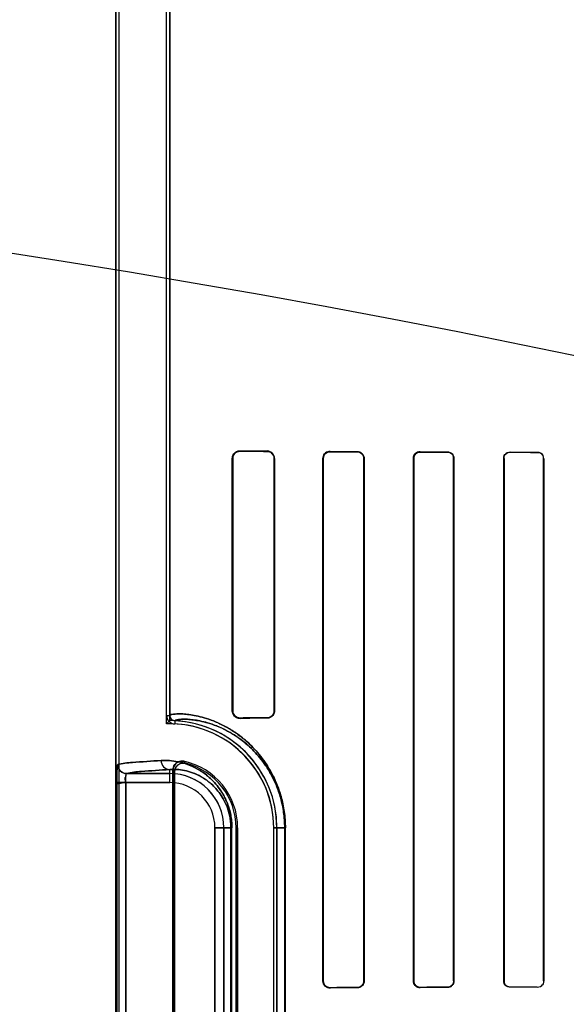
# Model space of a CAD drawing. Header units: millimetres. Extents: x 0 to 297, y 0 to 210.
# Tile 161 of 256: x 57.903 to 58.055, y 157.677 to 157.951. Entities that reach past the tile are written whole.
import ezdxf

# ---------------------------------------------------------------- set-up
doc = ezdxf.new("R2010")
doc.units = ezdxf.units.MM
doc.header["$LTSCALE"] = 16.335
doc.layers.get('0').update_dxf_attribs({"linetype": 'CONTINUOUS'})
for name, color, linetype in [('AXES_REF', 7, 'CONTINUOUS'), ('INTFCLR_1', 7, 'CONTINUOUS'), ('INTFCLR_72935', 7, 'CONTINUOUS')]:
    doc.layers.add(name, color=color, linetype=linetype)

msp = doc.modelspace()

# ---------------------------------------------------------------- linework, layer by layer
at = {"color": 7, "linetype": 'Continuous'}
for radius in [4.8479140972, 4.8475, 4.8164570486]:
    msp.add_circle((57.445730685, 154.9564782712), radius, dxfattribs=at)
msp.add_arc((57.445730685, 154.9564782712), 4.8, 278.2771290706, 261.7228709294, dxfattribs=at)
at = {"layer": 'AXES_REF', "color": 9, "linetype": 'Continuous'}
for radius in [4.4222561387, 2.9642884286]:
    msp.add_circle((57.445730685, 154.9564782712), radius, dxfattribs=at)
at = {"layer": 'AXES_REF', "color": 7, "linetype": 'Continuous'}
msp.add_arc((57.445730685, 154.9564782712), 4.91, 143.2753905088, 36.7246094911, dxfattribs=at)
at = {"layer": 'INTFCLR_1', "color": 6, "linetype": 'Continuous'}
for p, q in [((57.9300944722, 158.0414711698), (57.9300944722, 156.7064711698)), ((57.9309761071, 158.0414795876), (57.9309761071, 156.7064711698)), ((57.94421283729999, 157.7576758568), (57.94421283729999, 158.0417491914)), ((57.9450944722, 158.0417576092), (57.9450944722, 157.7576758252)), ((57.96244698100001, 157.7589711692), (57.96244698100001, 157.8289711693)), ((57.9625737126, 157.7589711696), (57.9625737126, 157.8289711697)), ((57.9740988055, 157.8289711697), (57.9740988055, 157.7589711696)), ((57.97420255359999, 157.8289711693), (57.97420255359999, 157.7589711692)), ((57.9876186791, 157.6839711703), (57.9876186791, 157.8289711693)), ((57.987709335, 157.68397117), (57.987709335, 157.8289711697)), ((57.9989839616, 157.8289711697), (57.9989839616, 157.68397117)), ((57.99906595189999, 157.8289711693), (57.99906595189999, 157.6839711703)), ((58.0127321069, 157.6839711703), (58.0127321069, 157.8289711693)), ((58.0128078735, 157.68397117), (58.0128078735, 157.8289711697)), ((58.0238971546, 157.8289711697), (58.0238971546, 157.68397117)), ((58.0239682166, 157.8289711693), (58.0239682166, 157.6839711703)), ((58.0378165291, 157.6839711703), (58.0378165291, 157.8289711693)), ((58.0378839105, 157.68397117), (58.0378839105, 157.8289711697)), ((58.0488291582, 157.8289711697), (58.0488291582, 157.68397117)), ((58.0488935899, 157.8289711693), (58.0488935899, 157.6839711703)), ((57.9459761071, 157.7424883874), (57.9459761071, 157.5904539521)), ((57.9464135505, 157.5910024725), (57.9464135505, 157.7419398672)), ((57.963515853, 157.7264711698), (57.963515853, 157.6064711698)), ((57.9639532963, 157.6064711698), (57.9639532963, 157.7264711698)), ((57.9739532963, 157.6064711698), (57.9739532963, 157.7264711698)), ((57.9748349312, 157.7264711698), (57.9748349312, 157.6064711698))]:
    msp.add_line(p, q, dxfattribs=at)
at = {"layer": 'INTFCLR_1', "color": 7, "linetype": 'Continuous'}
for p, q in [((57.9640086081, 157.830914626), (57.96462047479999, 157.8310047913)), ((57.9890112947, 157.8307764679), (57.9896204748, 157.8308737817)), ((57.96462047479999, 157.7569375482), (57.9640078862, 157.7570279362)), ((57.9896204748, 157.6820685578), (57.9890086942, 157.682166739))]:
    msp.add_line(p, q, dxfattribs=at)
at = {"layer": 'INTFCLR_1', "color": 9, "linetype": 'Continuous'}
for p, q in [((57.96462047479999, 157.8311255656), (57.96462047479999, 157.8310047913)), ((57.97212047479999, 157.8309603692), (57.97212047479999, 157.8310676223)), ((57.9896204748, 157.8309624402), (57.9896204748, 157.8308737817)), ((57.99712047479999, 157.8308421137), (57.99712047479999, 157.8309256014)), ((58.0146204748, 157.8308523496), (58.0146204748, 157.8307776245)), ((58.0221204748, 157.8307533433), (58.0221204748, 157.8308252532)), ((58.0396204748, 157.8307698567), (58.0396204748, 157.8307031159)), ((58.0471204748, 157.8306840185), (58.0471204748, 157.8307489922)), ((57.9625737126, 157.8289711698), (57.96244698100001, 157.8289711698)), ((57.97420255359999, 157.8289711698), (57.9740988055, 157.8289711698)), ((57.987709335, 157.8289711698), (57.9876186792, 157.8289711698)), ((57.99906595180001, 157.8289711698), (57.9989839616, 157.8289711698)), ((58.0128078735, 157.8289711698), (58.0127321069, 157.8289711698)), ((58.0239682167, 157.8289711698), (58.0238971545, 157.8289711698)), ((58.0378839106, 157.8289711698), (58.0378165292, 157.8289711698)), ((58.0488935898, 157.8289711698), (58.0488291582, 157.8289711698)), ((57.94421283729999, 157.75767572), (57.9450944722, 157.75767572)), ((57.96244698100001, 157.7589711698), (57.9625737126, 157.7589711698)), ((57.96462047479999, 157.7569375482), (57.96462047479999, 157.7568167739)), ((57.97212047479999, 157.7568747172), (57.97212047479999, 157.7569819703)), ((57.9740988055, 157.7589711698), (57.97420255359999, 157.7589711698)), ((57.9465224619, 157.7561773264), (57.9464801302, 157.7552967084)), ((57.9331497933, 157.7415140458), (57.9450944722, 157.7415140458)), ((57.9450944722, 157.7390144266), (57.9450944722, 157.7426362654)), ((57.93038312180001, 157.7390144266), (57.93038312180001, 157.5939279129)), ((57.9450944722, 157.7390144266), (57.93038312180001, 157.7390144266)), ((57.9328805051, 157.5939279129), (57.9328805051, 157.7390144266)), ((57.9576377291, 157.6064711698), (57.9576377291, 157.7264711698)), ((57.962364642, 157.7264711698), (57.9576377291, 157.7264711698)), ((57.9601373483, 157.7264711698), (57.9601373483, 157.6064711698)), ((57.9620724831, 157.7264711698), (57.9620724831, 157.6064711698)), ((57.962364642, 157.6064711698), (57.962364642, 157.7264711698)), ((57.9639532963, 157.7264711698), (57.963515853, 157.7264711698)), ((57.9739532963, 157.7264711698), (57.9771951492, 157.7264711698)), ((57.9770107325, 157.7264711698), (57.9770107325, 157.6064711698)), ((57.9771951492, 157.6064711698), (57.9771951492, 157.7264711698)), ((57.9876186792, 157.6839711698), (57.987709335, 157.6839711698)), ((57.9989839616, 157.6839711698), (57.99906595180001, 157.6839711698)), ((58.0127321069, 157.6839711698), (58.0128078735, 157.6839711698)), ((58.0238971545, 157.6839711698), (58.0239682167, 157.6839711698)), ((58.0378165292, 157.6839711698), (58.0378839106, 157.6839711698)), ((58.0488291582, 157.6839711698), (58.0488935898, 157.6839711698)), ((57.9896204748, 157.6820685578), (57.9896204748, 157.6819798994)), ((57.99712047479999, 157.6820167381), (57.99712047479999, 157.6821002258)), ((58.0146204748, 157.682164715), (58.0146204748, 157.6820899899)), ((58.0221204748, 157.6821170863), (58.0221204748, 157.6821889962)), ((58.0396204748, 157.6822392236), (58.0396204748, 157.6821724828)), ((58.0471204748, 157.6821933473), (58.0471204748, 157.682258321))]:
    msp.add_line(p, q, dxfattribs=at)
at = {"layer": 'INTFCLR_1', "color": 6, "linetype": 'Continuous'}
for centre, radius, start, end in [((57.9465946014, 157.75767572), 0.0023817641, 179.9999882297, 267.245207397), ((57.9465946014, 157.75767572), 0.0015001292, 180, 267.2444331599), ((57.9450944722, 157.7264711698), 0.028858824, 1.1159e-06, 87.24788268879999), ((57.9450944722, 157.7264711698), 0.0297404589, 2.350000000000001e-08, 87.2478819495), ((57.9450944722, 157.7264711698), 0.018858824, 1.7076e-06, 78.11108184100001), ((57.9450944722, 157.7264711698), 0.0184213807, 1.408e-07, 76.16476393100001)]:
    msp.add_arc(centre, radius, start, end, dxfattribs=at)
at = {"layer": 'INTFCLR_1', "color": 9, "linetype": 'Continuous'}
for centre, radius, start, end in [((57.9137435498, 157.7121134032), 0.0481478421, 42.0440516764, 42.95981976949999), ((57.9450944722, 157.7264711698), 0.0150428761, 4.199999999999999e-09, 90.00000000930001), ((57.9139020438, 157.7164607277), 0.0413059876, 38.0856590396, 39.0588528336), ((57.9450944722, 157.7264711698), 0.0125432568, 2.597e-07, 89.99999993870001)]:
    msp.add_arc(centre, radius, start, end, dxfattribs=at)
at = {"layer": 'INTFCLR_1', "color": 6, "linetype": 'Continuous'}
for centre, major_axis, ratio, start_param, end_param in [((58.20587047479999, 157.8314711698), (0.2607760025, 0), 0.0034906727, -2.752156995, -2.682292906), ((58.20587047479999, 157.8314711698), (0.2757760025, 0), 0.0034906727, -2.6358278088, -2.5822577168), ((58.20587047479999, 157.8314711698), (0.2607760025, 0), 0.0034906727, -2.5485709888, -2.4989177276), ((58.20587047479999, 157.8314711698), (0.2757760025, 0), 0.0034906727, -2.4721230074, -2.4294368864), ((58.20587047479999, 157.8314711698), (0.2607760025, 0), 0.0034906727, -2.3940887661, -2.3526946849), ((58.20587047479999, 157.8314711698), (0.2757760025, 0), 0.0034906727, -2.3371288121, -2.3000343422), ((58.20587047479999, 157.8314711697), (0.2607760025, 0), 0.0034906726, -2.2620717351, -2.2252929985), ((58.20587047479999, 157.8314711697), (0.2757760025, 0), 0.0034906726, -2.217857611, -2.1841931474), ((58.20587047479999, 157.7564711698), (0.2757760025, 0), 0.0034906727, 2.5822577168, 2.6358278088), ((58.20587047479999, 157.7564711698), (0.2607760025, 0), 0.0034906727, 2.682292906, 2.752156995), ((58.20587047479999, 157.6814711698), (0.2757760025, 0), 0.0034906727, 2.4294368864, 2.4721230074), ((58.20587047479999, 157.6814711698), (0.2607760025, 0), 0.0034906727, 2.4989177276, 2.5485709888), ((58.20587047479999, 157.6814711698), (0.2757760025, 0), 0.0034906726, 2.3000343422, 2.3371288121), ((58.20587047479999, 157.6814711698), (0.2607760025, 0), 0.0034906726, 2.3526946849, 2.3940887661), ((58.20587047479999, 157.6814711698), (0.2757760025, 0), 0.0034906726, 2.1841931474, 2.217857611), ((58.20587047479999, 157.6814711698), (0.2607760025, 0), 0.0034906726, 2.2252929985, 2.2620717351)]:
    msp.add_ellipse(centre, major_axis=major_axis, ratio=ratio, start_param=start_param, end_param=end_param, dxfattribs=at)
for points, knots in [([(57.96244698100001, 157.8289711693), (57.96244698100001, 157.8294290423), (57.962805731, 157.8305623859), (57.9639759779, 157.8311310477), (57.96462047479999, 157.8311255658)], [0, 0, 0, 0, 0.4153445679, 1, 1, 1, 1]), ([(57.97420255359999, 157.8289711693), (57.97420255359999, 157.829435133), (57.9738362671, 157.830531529), (57.9727202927, 157.8310633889), (57.97212047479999, 157.8310676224)], [0, 0, 0, 0, 0.4361394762, 1, 1, 1, 1]), ([(57.97212047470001, 157.8309603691), (57.9725720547, 157.8309578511), (57.973613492, 157.8305921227), (57.9740988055, 157.8295302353), (57.9740988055, 157.8289711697)], [0, 0, 0, 0, 0.4468271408, 1, 1, 1, 1]), ([(57.9876186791, 157.8289711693), (57.9876186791, 157.8294213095), (57.9879787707, 157.8304722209), (57.9890525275, 157.8309653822), (57.9896204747, 157.8309624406)], [0, 0, 0, 0, 0.4421396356, 1, 1, 1, 1]), ([(57.9971204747, 157.8309256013), (57.9976016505, 157.830923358), (57.99863267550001, 157.8305227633), (57.99906595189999, 157.8294843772), (57.99906595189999, 157.8289711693)], [0, 0, 0, 0, 0.4838961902, 1, 1, 1, 1]), ([(57.99712047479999, 157.8308421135), (57.997566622, 157.8308403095), (57.9985515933, 157.8304737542), (57.9989839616, 157.8294770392), (57.9989839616, 157.8289711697)], [0, 0, 0, 0, 0.4686358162, 1, 1, 1, 1]), ([(58.0127321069, 157.8289711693), (58.0127321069, 157.8294327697), (58.0131129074, 157.8304317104), (58.0141201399, 157.8308542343), (58.0146204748, 157.8308523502)], [0, 0, 0, 0, 0.4798645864, 1, 1, 1, 1]), ([(58.0128078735, 157.8289711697), (58.0128078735, 157.8294268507), (58.0131876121, 157.8303882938), (58.0141525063, 157.8307791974), (58.0146204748, 157.830777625)], [0, 0, 0, 0, 0.4933469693, 1, 1, 1, 1]), ([(58.0221204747, 157.8308252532), (58.0225998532, 157.8308235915), (58.02358319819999, 157.830418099), (58.0239682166, 157.8294358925), (58.0239682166, 157.8289711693)], [0, 0, 0, 0, 0.5077629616, 1, 1, 1, 1]), ([(58.0378165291, 157.8289711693), (58.0378165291, 157.8294361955), (58.0382082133, 157.83039488), (58.0391661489, 157.8307711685), (58.0396204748, 157.8307698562)], [0, 0, 0, 0, 0.5058184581, 1, 1, 1, 1]), ([(57.96462047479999, 157.756816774), (57.96413621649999, 157.7568126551), (57.9629941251, 157.7571897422), (57.96244698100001, 157.7583517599), (57.96244698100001, 157.7589711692)], [0, 0, 0, 0, 0.4387807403, 1, 1, 1, 1]), ([(57.9740988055, 157.7589711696), (57.9740988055, 157.7584709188), (57.9736839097, 157.7574183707), (57.9726318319, 157.7569848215), (57.97212047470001, 157.7569819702)], [0, 0, 0, 0, 0.4945066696, 1, 1, 1, 1]), ([(57.97420255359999, 157.7589711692), (57.97420255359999, 157.7585072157), (57.9738362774, 157.7574108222), (57.9727203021, 157.7568789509), (57.97212047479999, 157.7568747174)], [0, 0, 0, 0, 0.436130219, 1, 1, 1, 1]), ([(57.9489796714, 157.7449254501), (57.9484614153, 157.7450345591), (57.9469366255, 157.744903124), (57.945976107, 157.7433772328), (57.945976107, 157.7424883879)], [0, 0, 0, 0, 0.3733741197, 1, 1, 1, 1]), ([(57.9464135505, 157.7419398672), (57.9464135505, 157.742478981), (57.946871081, 157.7439734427), (57.9486214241, 157.7445743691), (57.9494995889, 157.7443580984)], [0, 0, 0, 0, 0.3734722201, 1, 1, 1, 1]), ([(57.9896204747, 157.6819798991), (57.9891692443, 157.6819775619), (57.9881162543, 157.682333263), (57.9876186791, 157.6834042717), (57.9876186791, 157.6839711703)], [0, 0, 0, 0, 0.4431989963, 1, 1, 1, 1]), ([(57.9989839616, 157.68397117), (57.9989839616, 157.6835176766), (57.99861301, 157.6825298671), (57.9976191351, 157.6821022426), (57.99712047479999, 157.6821002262)], [0, 0, 0, 0, 0.4762796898, 1, 1, 1, 1]), ([(57.99906595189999, 157.6839711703), (57.99906595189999, 157.6835127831), (57.9986958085, 157.6824841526), (57.9976560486, 157.6820192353), (57.9971204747, 157.6820167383)], [0, 0, 0, 0, 0.4611694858, 1, 1, 1, 1]), ([(58.0146204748, 157.6820899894), (58.0141280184, 157.6820881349), (58.013121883, 157.6825009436), (58.0127321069, 157.6835015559), (58.0127321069, 157.6839711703)], [0, 0, 0, 0, 0.5118729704, 1, 1, 1, 1]), ([(58.0146204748, 157.6821647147), (58.0141518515, 157.6821631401), (58.0131868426, 157.6825548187), (58.0128078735, 157.6835161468), (58.0128078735, 157.68397117)], [0, 0, 0, 0, 0.507363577, 1, 1, 1, 1]), ([(58.0238971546, 157.68397117), (58.0238971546, 157.6835149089), (58.0235154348, 157.6825692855), (58.022571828, 157.6821904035), (58.0221204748, 157.6821889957)], [0, 0, 0, 0, 0.502702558, 1, 1, 1, 1]), ([(58.0239682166, 157.6839711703), (58.0239682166, 157.6835048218), (58.0235813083, 157.6825223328), (58.0225982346, 157.6821187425), (58.0221204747, 157.6821170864)], [0, 0, 0, 0, 0.4939550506, 1, 1, 1, 1]), ([(58.0396204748, 157.6821724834), (58.0391674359, 157.6821711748), (58.0382097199, 157.6825459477), (58.0378165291, 157.6835048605), (58.0378165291, 157.6839711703)], [0, 0, 0, 0, 0.4927834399, 1, 1, 1, 1])]:
    msp.add_open_spline(points, degree=3, knots=knots, dxfattribs=at)
at = {"layer": 'INTFCLR_1', "color": 7, "linetype": 'Continuous'}
for points, knots in [([(57.9625737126, 157.8289711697), (57.9625739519, 157.8294709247), (57.9629863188, 157.8305561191), (57.9640786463, 157.8310012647), (57.96462047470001, 157.8310047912)], [0, 0, 0, 0, 0.4797979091, 1, 1, 1, 1]), ([(57.987709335, 157.8289711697), (57.9877091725, 157.82948203), (57.9881464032, 157.8305058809), (57.98915815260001, 157.8308660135), (57.9896204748, 157.8308737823)], [0, 0, 0, 0, 0.5249025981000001, 1, 1, 1, 1]), ([(57.96462047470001, 157.7569375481), (57.9641279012, 157.7569413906), (57.9630456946, 157.7573280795), (57.9625715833, 157.7584222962), (57.9625737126, 157.7589711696)], [0, 0, 0, 0, 0.4729760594, 1, 1, 1, 1]), ([(57.9306854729, 157.7440453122), (57.9305870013, 157.7441626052), (57.9304990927, 157.7431196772), (57.9304399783, 157.7425006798), (57.93039168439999, 157.7407560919), (57.93038312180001, 157.7396464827), (57.93038312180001, 157.7390144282)], [0, 0, 0, 0, 0.090819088, 0.3065073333, 0.6251820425, 1, 1, 1, 1]), ([(57.93038312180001, 157.7390144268), (57.9303831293, 157.739476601), (57.930393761, 157.7405542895), (57.93041033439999, 157.7422271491), (57.9305378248, 157.7434287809), (57.9306548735, 157.7440136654)], [0, 0, 0, 0, 0.2765931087, 0.6451818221, 1, 1, 1, 1]), ([(57.9331497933, 157.7415140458), (57.9325132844, 157.741514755), (57.93118753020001, 157.7420500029), (57.9306555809, 157.7433763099), (57.9306548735, 157.7440136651)], [0, 0, 0, 0, 0.4996677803, 1, 1, 1, 1]), ([(57.9306854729, 157.7440453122), (57.9306824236, 157.7434035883), (57.9312060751, 157.7420651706), (57.93254209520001, 157.7415268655), (57.9331800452, 157.7415298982)], [0, 0, 0, 0, 0.5014745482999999, 1, 1, 1, 1]), ([(57.9328805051, 157.7390144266), (57.9328805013, 157.7391752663), (57.9328830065, 157.7398537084), (57.9329509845, 157.7403493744), (57.93299827, 157.7416377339), (57.9331800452, 157.7415298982)], [0, 0, 0, 0, 0.1889097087, 0.7517593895, 1, 1, 1, 1]), ([(57.9896204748, 157.6820685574), (57.9891623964, 157.6820749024), (57.9881525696, 157.6824323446), (57.9877067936, 157.6834561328), (57.987709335, 157.68397117)], [0, 0, 0, 0, 0.4707546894, 1, 1, 1, 1])]:
    msp.add_open_spline(points, degree=3, knots=knots, dxfattribs=at)
at = {"layer": 'INTFCLR_1', "color": 6, "linetype": 'Continuous'}
for points in [[(58.0221204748, 157.830753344), (58.0225969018, 157.830751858), (58.02342803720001, 157.8306525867), (58.02342803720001, 157.8301761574)], [(58.0471204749, 157.8307489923), (58.0476538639, 157.8307475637), (58.0485473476, 157.8305580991), (58.0485473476, 157.8300247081)], [(58.0378839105, 157.8289711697), (58.0378839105, 157.8294246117), (58.03796474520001, 157.8302233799), (58.0384181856, 157.8302221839)], [(58.0471204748, 157.8306840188), (58.0476306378, 157.8306827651), (58.04848789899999, 157.830506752), (58.04848789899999, 157.8299965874)], [(58.0488291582, 157.68397117), (58.0488291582, 157.6835185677), (58.0487435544, 157.6827256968), (58.0482909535, 157.6827245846)], [(58.0488935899, 157.6839711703), (58.0488935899, 157.6835061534), (58.0488112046, 157.6826892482), (58.04834618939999, 157.6826880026)], [(58.0396204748, 157.6822392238), (58.0390986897, 157.6822378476), (58.0382223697, 157.6824214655), (58.0382223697, 157.6829432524)]]:
    msp.add_open_spline(points, degree=3, dxfattribs=at)
at = {"layer": 'INTFCLR_1', "color": 7, "linetype": 'Continuous'}
for points in [[(57.9625737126, 157.8289711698), (57.9625737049, 157.8294655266), (57.9626421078, 157.8302065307), (57.9631145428, 157.8303521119)], [(57.987709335, 157.8289711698), (57.98770933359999, 157.8295084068), (57.9878822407, 157.8302615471), (57.98839199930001, 157.8304311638)], [(57.9640078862, 157.7570279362), (57.9635685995, 157.75716348), (57.9629059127, 157.7573975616), (57.9629059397, 157.7578572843)], [(57.9328805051, 157.7390144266), (57.9328804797, 157.7395518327), (57.9324044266, 157.7405531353), (57.9329369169, 157.7406256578)], [(57.9890086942, 157.682166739), (57.9885145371, 157.6823319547), (57.9878606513, 157.6827065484), (57.9878606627, 157.6832275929)]]:
    msp.add_open_spline(points, degree=3, dxfattribs=at)
at = {"layer": 'INTFCLR_1', "color": 9, "linetype": 'Continuous'}
for points, knots in [([(57.9450944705, 157.7576758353), (57.9450944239, 157.7578926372), (57.9462645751, 157.7579979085), (57.9472493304, 157.7581169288), (57.9489185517, 157.7580582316), (57.9505570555, 157.7578992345), (57.9525370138, 157.7575645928), (57.95481588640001, 157.7569935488), (57.9573978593, 157.7561043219), (57.9602617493, 157.7547965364), (57.96276628, 157.7533051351), (57.9648707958, 157.751781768), (57.9665565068, 157.7503815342), (57.96827261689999, 157.7487335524), (57.9699977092, 157.7467975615), (57.9713851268, 157.7449463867), (57.9724674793, 157.7432763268), (57.9735737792, 157.7413706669), (57.9745788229, 157.7392724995), (57.9754489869, 157.7369837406), (57.9760417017, 157.7350877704), (57.9765361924, 157.7330638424), (57.9770395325, 157.7301921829), (57.9771951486, 157.7279669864), (57.9771951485, 157.7264711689)], [0, 0, 0, 0, 0.0129082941, 0.0479369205, 0.0747656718, 0.1077870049, 0.1472777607, 0.1937244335, 0.2476759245, 0.3095864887, 0.3808801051, 0.4208017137, 0.464183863, 0.5112475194, 0.5623302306, 0.6184106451, 0.6487898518, 0.6807805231, 0.7495641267, 0.7869849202, 0.8265031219, 0.8677591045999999, 0.910939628, 1, 1, 1, 1]), ([(57.9465224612, 157.7561773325), (57.9465217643, 157.7563848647), (57.9476228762, 157.7565142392), (57.94856733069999, 157.7566234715), (57.9501492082, 157.756578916), (57.951703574, 157.7564333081), (57.9535810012, 157.7561219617), (57.95574332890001, 157.7555839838), (57.95819524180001, 157.7547420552), (57.9609155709, 157.753499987), (57.96329489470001, 157.7520811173), (57.9652945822, 157.7506302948), (57.9668967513, 157.7492957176), (57.9685280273, 157.7477243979), (57.9701675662, 157.7458779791), (57.9714865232, 157.7441118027), (57.9725153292, 157.742518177), (57.9735674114, 157.7406988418), (57.9745229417, 157.7386958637), (57.97535016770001, 157.7365109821), (57.9759138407, 157.7347005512), (57.9763840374, 157.732767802), (57.976862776, 157.7300249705), (57.97701075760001, 157.7278998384), (57.9770107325, 157.7264711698)], [0, 0, 0, 0, 0.0129801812, 0.0479272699, 0.0746780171, 0.1075601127, 0.1468359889, 0.1931264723, 0.2469250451, 0.3086970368, 0.379863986, 0.4197585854, 0.463130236, 0.5101737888, 0.5612892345, 0.6174074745, 0.6478469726, 0.6798876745, 0.748811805, 0.7863275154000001, 0.8259425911, 0.8673290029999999, 0.9106438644, 1, 1, 1, 1]), ([(57.9306548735, 157.7440136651), (57.9319799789, 157.7443726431), (57.93603814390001, 157.7446781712), (57.9400482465, 157.7449890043), (57.9427088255, 157.7451358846)], [0, 0, 0, 0, 0.3400295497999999, 1, 1, 1, 1]), ([(57.9427088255, 157.7451358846), (57.9434659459, 157.7451776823), (57.9450515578, 157.7451664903), (57.94752091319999, 157.7448290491), (57.9501687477, 157.7440809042), (57.952437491, 157.7430404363), (57.9542974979, 157.7418827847), (57.9557621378, 157.7407678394), (57.9572257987, 157.7393969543), (57.9586617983, 157.7377146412), (57.9597636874, 157.7360432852), (57.9605769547, 157.7344858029), (57.961155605, 157.7331386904), (57.9616569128, 157.7316485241), (57.962049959, 157.7300256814), (57.9623054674, 157.7282840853), (57.962364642, 157.7270844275), (57.962364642, 157.7264711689)], [0, 0, 0, 0, 0.0750554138, 0.1564841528, 0.2459854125, 0.3464640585, 0.4023384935, 0.4625915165, 0.5283646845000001, 0.6004622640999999, 0.6810443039, 0.7258982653, 0.7742486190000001, 0.8260106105, 0.8813405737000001, 0.9392984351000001, 1, 1, 1, 1]), ([(57.9427088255, 157.7451358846), (57.94271197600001, 157.7445032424), (57.9431976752, 157.7432049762), (57.944482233, 157.7426396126), (57.9450944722, 157.7426362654)], [0, 0, 0, 0, 0.5081941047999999, 1, 1, 1, 1]), ([(57.9450944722, 157.7426362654), (57.94245797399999, 157.7424893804), (57.9384843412, 157.7421786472), (57.9344622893, 157.7418728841), (57.9331497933, 157.7415140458)], [0, 0, 0, 0, 0.659940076, 1, 1, 1, 1]), ([(57.9450944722, 157.7426362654), (57.9457444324, 157.7426778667), (57.94710733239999, 157.7426796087), (57.9492331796, 157.7424022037), (57.9515166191, 157.7417671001), (57.953475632, 157.7408738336), (57.9550827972, 157.7398753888), (57.9563503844, 157.7389107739), (57.9576176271, 157.7377223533), (57.9588622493, 157.7362608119), (57.96005027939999, 157.7344530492), (57.9608987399, 157.7326536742), (57.96145835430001, 157.7309828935), (57.96179948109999, 157.7295687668), (57.9620211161, 157.7280512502), (57.962072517, 157.7270057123), (57.9620724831, 157.7264711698)], [0, 0, 0, 0, 0.0744526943, 0.155325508, 0.2443501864, 0.3444346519, 0.4002308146, 0.4603906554, 0.5262223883, 0.5984573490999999, 0.6793343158, 0.7728337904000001, 0.824923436, 0.8805639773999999, 0.9388934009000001, 1, 1, 1, 1])]:
    msp.add_open_spline(points, degree=3, knots=knots, dxfattribs=at)
at = {"layer": 'INTFCLR_72935', "color": 6, "linetype": 'Continuous'}
for p, q in [((57.9300944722, 156.7064711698), (57.9300944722, 158.0414711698)), ((57.9309761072, 158.0414880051), (57.9309761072, 156.7064711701)), ((57.9442128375, 157.7553165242), (57.9442128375, 158.0417407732)), ((57.9450944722, 157.7562116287), (57.9450944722, 158.0417576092)), ((57.96244698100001, 157.8289711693), (57.96244698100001, 157.7589711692)), ((57.96257371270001, 157.8289711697), (57.96257371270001, 157.7589711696)), ((57.9740988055, 157.7589711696), (57.9740988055, 157.8289711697)), ((57.9742025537, 157.7589711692), (57.9742025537, 157.8289711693)), ((57.9876186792, 157.8289711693), (57.9876186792, 157.6839711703)), ((57.9877093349, 157.8289711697), (57.9877093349, 157.68397117)), ((57.9989839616, 157.68397117), (57.9989839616, 157.8289711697)), ((57.99906595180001, 157.6839711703), (57.99906595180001, 157.8289711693)), ((58.0127321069, 157.8289711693), (58.0127321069, 157.6839711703)), ((58.0128078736, 157.8289711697), (58.0128078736, 157.68397117)), ((58.0238971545, 157.68397117), (58.0238971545, 157.8289711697)), ((58.0239682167, 157.6839711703), (58.0239682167, 157.8289711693)), ((58.0378165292, 157.8289711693), (58.0378165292, 157.6839711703)), ((58.0378839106, 157.8289711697), (58.0378839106, 157.68397117)), ((58.04882915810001, 157.68397117), (58.04882915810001, 157.8289711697)), ((58.0488935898, 157.6839711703), (58.0488935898, 157.8289711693)), ((57.9450944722, 157.7562116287), (57.94421283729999, 157.7553165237)), ((57.9459761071, 157.5904539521), (57.9459761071, 157.7424883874)), ((57.9464135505, 157.7419398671), (57.9464135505, 157.5910024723)), ((57.963515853, 157.6064711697), (57.963515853, 157.7264711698)), ((57.9639532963, 157.7264711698), (57.9639532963, 157.6064711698)), ((57.973953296, 157.6064711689), (57.973953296, 157.7264711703)), ((57.9748349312, 157.6064711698), (57.9748349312, 157.7264711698))]:
    msp.add_line(p, q, dxfattribs=at)
at = {"layer": 'INTFCLR_72935', "color": 7, "linetype": 'Continuous'}
for p, q in [((57.96462047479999, 157.8310047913), (57.9640078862, 157.8309144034)), ((57.9896204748, 157.8308737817), (57.9890086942, 157.8307756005)), ((58.0139977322, 157.8307487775), (58.0146204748, 157.8308523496)), ((57.9640086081, 157.7570277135), (57.96462047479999, 157.7569375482)), ((57.9328805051, 157.7390144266), (57.9303820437, 157.7385313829)), ((57.93038312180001, 157.7390144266), (57.9328805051, 157.7390144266)), ((57.9890112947, 157.6821658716), (57.9896204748, 157.6820685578))]:
    msp.add_line(p, q, dxfattribs=at)
at = {"layer": 'INTFCLR_72935', "color": 9, "linetype": 'Continuous'}
for p, q in [((57.96462047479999, 157.8310047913), (57.96462047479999, 157.8311255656)), ((57.97212047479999, 157.8310676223), (57.97212047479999, 157.8309603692)), ((57.9896204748, 157.8308737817), (57.9896204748, 157.8309624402)), ((57.99712047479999, 157.8309256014), (57.99712047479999, 157.8308421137)), ((58.0146204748, 157.8307776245), (58.0146204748, 157.8308523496)), ((58.0221204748, 157.8308252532), (58.0221204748, 157.8307533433)), ((58.0396204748, 157.8307031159), (58.0396204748, 157.8307698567)), ((58.0471204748, 157.8307489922), (58.0471204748, 157.8306840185)), ((57.96244698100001, 157.8289711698), (57.9625737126, 157.8289711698)), ((57.9740988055, 157.8289711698), (57.97420255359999, 157.8289711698)), ((57.9876186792, 157.8289711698), (57.987709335, 157.8289711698)), ((57.9989839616, 157.8289711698), (57.99906595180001, 157.8289711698)), ((58.0127321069, 157.8289711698), (58.0128078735, 157.8289711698)), ((58.0238971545, 157.8289711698), (58.0239682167, 157.8289711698)), ((58.0378165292, 157.8289711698), (58.0378839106, 157.8289711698)), ((58.0488291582, 157.8289711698), (58.0488935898, 157.8289711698)), ((57.9625737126, 157.7589711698), (57.96244698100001, 157.7589711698)), ((57.96462047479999, 157.7568167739), (57.96462047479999, 157.7569375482)), ((57.97212047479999, 157.7569819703), (57.97212047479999, 157.7568747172)), ((57.97420255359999, 157.7589711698), (57.9740988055, 157.7589711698)), ((57.9450944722, 157.7415140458), (57.9331497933, 157.7415140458)), ((57.9450944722, 157.7390144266), (57.9450944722, 157.7426362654)), ((57.93038312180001, 157.7390144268), (57.93038312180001, 157.5939279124)), ((57.9328805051, 157.7390144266), (57.9328805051, 157.5939279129)), ((57.9328805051, 157.7390144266), (57.9450944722, 157.7390144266)), ((57.9576377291, 157.7264711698), (57.9576377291, 157.6064711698)), ((57.9576377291, 157.7264711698), (57.962364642, 157.7264711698)), ((57.9601373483, 157.6064711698), (57.9601373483, 157.7264711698)), ((57.9620724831, 157.6064711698), (57.9620724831, 157.7264711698)), ((57.962364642, 157.6064711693), (57.962364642, 157.72647117)), ((57.963515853, 157.7264711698), (57.9639532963, 157.7264711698)), ((57.9771951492, 157.7264711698), (57.9739532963, 157.7264711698)), ((57.9770107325, 157.6064711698), (57.9770107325, 157.7264711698)), ((57.9771951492, 157.6064711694), (57.9771951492, 157.7264711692)), ((57.987709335, 157.6839711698), (57.9876186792, 157.6839711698)), ((57.99906595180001, 157.6839711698), (57.9989839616, 157.6839711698)), ((58.0128078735, 157.6839711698), (58.0127321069, 157.6839711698)), ((58.0239682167, 157.6839711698), (58.0238971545, 157.6839711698)), ((58.0378839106, 157.6839711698), (58.0378165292, 157.6839711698)), ((58.0488935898, 157.6839711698), (58.0488291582, 157.6839711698)), ((57.9896204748, 157.6819798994), (57.9896204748, 157.6820685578)), ((57.99712047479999, 157.6821002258), (57.99712047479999, 157.6820167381)), ((58.0146204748, 157.6820899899), (58.0146204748, 157.682164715)), ((58.0221204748, 157.6821889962), (58.0221204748, 157.6821170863)), ((58.0396204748, 157.6821724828), (58.0396204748, 157.6822392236)), ((58.0471204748, 157.682258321), (58.0471204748, 157.6821933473))]:
    msp.add_line(p, q, dxfattribs=at)
at = {"layer": 'INTFCLR_72935', "color": 6, "linetype": 'Continuous'}
for radius, start, end in [(0.028858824, 1.1159e-06, 91.75065371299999), (0.0297404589, 0, 90), (0.018858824, 1.7076e-06, 78.11108184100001), (0.0184213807, 2.407e-07, 76.16476395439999)]:
    msp.add_arc((57.9450944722, 157.7264711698), radius, start, end, dxfattribs=at)
at = {"layer": 'INTFCLR_72935', "color": 9, "linetype": 'Continuous'}
for centre, radius, start, end in [((57.91374350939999, 157.7121133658), 0.0481478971, 42.0440525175, 42.9598195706), ((57.9450944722, 157.7264711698), 0.0150428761, 0, 89.99999998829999), ((57.9139020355, 157.7164607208), 0.0413059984, 38.0856594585, 39.0588530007), ((57.9450944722, 157.7264711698), 0.0125432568, 2.597e-07, 89.99999993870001)]:
    msp.add_arc(centre, radius, start, end, dxfattribs=at)
at = {"layer": 'INTFCLR_72935', "color": 6, "linetype": 'Continuous'}
for centre, major_axis, ratio, start_param, end_param in [((58.20587047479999, 157.8314711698), (0.2607760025, 0), 0.0034906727, -2.752156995, -2.682292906), ((58.20587047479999, 157.8314711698), (0.2757760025, 0), 0.0034906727, -2.6358278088, -2.5822577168), ((58.20587047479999, 157.8314711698), (0.2607760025, 0), 0.0034906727, -2.5485709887, -2.4989177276), ((58.20587047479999, 157.8314711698), (0.2757760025, 0), 0.0034906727, -2.4721230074, -2.4294368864), ((58.20587047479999, 157.8314711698), (0.2607760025, 0), 0.0034906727, -2.3940887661, -2.3526946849), ((58.20587047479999, 157.8314711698), (0.2757760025, 0), 0.0034906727, -2.3371288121, -2.3000343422), ((58.20587047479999, 157.8314711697), (0.2607760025, 0), 0.0034906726, -2.262071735, -2.2252929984), ((58.20587047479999, 157.8314711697), (0.2757760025, 0), 0.0034906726, -2.217857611, -2.1841931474), ((58.20587047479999, 157.7564711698), (0.2757760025, 0), 0.0034906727, 2.5822577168, 2.6358278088), ((58.20587047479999, 157.7564711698), (0.2607760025, 0), 0.0034906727, 2.682292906, 2.752156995), ((58.20587047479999, 157.6814711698), (0.2757760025, 0), 0.0034906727, 2.4294368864, 2.4721230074), ((58.20587047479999, 157.6814711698), (0.2607760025, 0), 0.0034906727, 2.4989177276, 2.5485709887), ((58.20587047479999, 157.6814711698), (0.2757760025, 0), 0.0034906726, 2.3000343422, 2.3371288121), ((58.20587047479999, 157.6814711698), (0.2607760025, 0), 0.0034906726, 2.3526946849, 2.3940887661), ((58.20587047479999, 157.6814711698), (0.2757760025, 0), 0.0034906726, 2.1841931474, 2.217857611), ((58.20587047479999, 157.6814711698), (0.2607760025, 0), 0.0034906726, 2.2252929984, 2.262071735)]:
    msp.add_ellipse(centre, major_axis=major_axis, ratio=ratio, start_param=start_param, end_param=end_param, dxfattribs=at)
for points, knots in [([(57.96244698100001, 157.8289711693), (57.96244698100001, 157.8294299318), (57.9628066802, 157.8305634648), (57.96397681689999, 157.8311310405), (57.96462047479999, 157.8311255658)], [0, 0, 0, 0, 0.4161323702, 1, 1, 1, 1]), ([(57.9742025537, 157.8289711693), (57.9742025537, 157.8294351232), (57.9738362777, 157.8305315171), (57.9727203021, 157.8310633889), (57.97212047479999, 157.8310676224)], [0, 0, 0, 0, 0.4361304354, 1, 1, 1, 1]), ([(57.9740988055, 157.8289711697), (57.9740988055, 157.8294537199), (57.9737040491, 157.8305029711), (57.972649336, 157.8309574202), (57.97212047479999, 157.8309603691)], [0, 0, 0, 0, 0.4771018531, 1, 1, 1, 1]), ([(57.9896204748, 157.8309624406), (57.9891692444, 157.8309647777), (57.9881162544, 157.8306090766), (57.9876186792, 157.8295380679), (57.9876186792, 157.8289711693)], [0, 0, 0, 0, 0.4431989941, 1, 1, 1, 1]), ([(57.99712047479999, 157.8309256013), (57.99758999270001, 157.8309234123), (57.998618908, 157.8305360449), (57.99906595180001, 157.8294958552), (57.99906595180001, 157.8289711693)], [0, 0, 0, 0, 0.4722579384, 1, 1, 1, 1]), ([(57.9989839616, 157.8289711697), (57.9989839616, 157.8294246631), (57.9986130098, 157.8304124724), (57.997619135, 157.8308400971), (57.9971204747, 157.8308421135)], [0, 0, 0, 0, 0.4762796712, 1, 1, 1, 1]), ([(58.0146204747, 157.830777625), (58.0141484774, 157.8307792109), (58.0131831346, 157.8303832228), (58.0128078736, 157.8294227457), (58.0128078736, 157.8289711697)], [0, 0, 0, 0, 0.5110570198, 1, 1, 1, 1]), ([(58.0221204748, 157.8308252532), (58.0226040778, 157.8308235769), (58.0235878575, 157.8304127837), (58.0239682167, 157.8294315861), (58.0239682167, 157.8289711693)], [0, 0, 0, 0, 0.5122820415, 1, 1, 1, 1]), ([(57.96244698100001, 157.7589711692), (57.96244698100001, 157.7585132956), (57.9628057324, 157.7573799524), (57.9639759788, 157.7568112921), (57.96462047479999, 157.756816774)], [0, 0, 0, 0, 0.4153451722, 1, 1, 1, 1]), ([(57.97212047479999, 157.7569819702), (57.9725720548, 157.7569844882), (57.9736134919, 157.757350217), (57.9740988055, 157.758412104), (57.9740988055, 157.7589711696)], [0, 0, 0, 0, 0.4468271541, 1, 1, 1, 1]), ([(57.9742025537, 157.7589711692), (57.9742025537, 157.7585072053), (57.97383626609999, 157.7574108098), (57.9727202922, 157.7568789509), (57.97212047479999, 157.7568747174)], [0, 0, 0, 0, 0.4361398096, 1, 1, 1, 1]), ([(57.9306548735, 157.7440136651), (57.9306555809, 157.7433763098), (57.9311875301, 157.7420500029), (57.9325132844, 157.741514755), (57.9331497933, 157.7415140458)], [0, 0, 0, 0, 0.5003322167, 1, 1, 1, 1]), ([(57.945976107, 157.7424883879), (57.945976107, 157.7430180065), (57.9464188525, 157.7444830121), (57.9481098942, 157.7451085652), (57.9489796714, 157.7449254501)], [0, 0, 0, 0, 0.3733751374, 1, 1, 1, 1]), ([(57.9494995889, 157.7443580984), (57.9489761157, 157.7444870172), (57.9474156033, 157.7444001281), (57.9464135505, 157.7428442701), (57.9464135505, 157.7419398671)], [0, 0, 0, 0, 0.3734727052, 1, 1, 1, 1]), ([(57.9328805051, 157.7390144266), (57.9328790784, 157.7391696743), (57.9328761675, 157.7398119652), (57.9329345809, 157.7406807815), (57.93298238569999, 157.741259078), (57.9330982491, 157.7415315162), (57.9331497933, 157.7415140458)], [0, 0, 0, 0, 0.1826563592, 0.7651859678, 0.9359698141, 1, 1, 1, 1]), ([(57.9876186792, 157.6839711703), (57.9876186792, 157.6834639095), (57.98804376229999, 157.6824022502), (57.9891084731, 157.6819772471), (57.9896204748, 157.6819798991)], [0, 0, 0, 0, 0.4976710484, 1, 1, 1, 1]), ([(57.9971204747, 157.6821002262), (57.9976188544, 157.6821022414), (57.9986126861, 157.6825295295), (57.9989839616, 157.6835173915), (57.9989839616, 157.68397117)], [0, 0, 0, 0, 0.523423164, 1, 1, 1, 1]), ([(57.99906595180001, 157.6839711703), (57.99906595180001, 157.6834512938), (57.9986246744, 157.6824118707), (57.9975948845, 157.6820189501), (57.99712047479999, 157.6820167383)], [0, 0, 0, 0, 0.5228612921, 1, 1, 1, 1]), ([(58.0127321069, 157.6839711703), (58.0127321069, 157.6835095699), (58.0131129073, 157.6825106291), (58.01412013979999, 157.6820881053), (58.0146204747, 157.6820899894)], [0, 0, 0, 0, 0.4798645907, 1, 1, 1, 1]), ([(58.0128078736, 157.68397117), (58.0128078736, 157.6835118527), (58.0131921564, 157.68255), (58.0141561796, 157.6821631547), (58.0146204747, 157.6821647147)], [0, 0, 0, 0, 0.4973038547, 1, 1, 1, 1]), ([(58.0239682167, 157.6839711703), (58.0239682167, 157.6835031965), (58.023579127, 157.6825206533), (58.0225965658, 157.6821187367), (58.0221204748, 157.6821170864)], [0, 0, 0, 0, 0.4956994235, 1, 1, 1, 1]), ([(58.0396204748, 157.6821724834), (58.0391614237, 157.6821711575), (58.03820255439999, 157.6825528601), (58.0378165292, 157.6835108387), (58.0378165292, 157.6839711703)], [0, 0, 0, 0, 0.4993046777, 1, 1, 1, 1])]:
    msp.add_open_spline(points, degree=3, knots=knots, dxfattribs=at)
at = {"layer": 'INTFCLR_72935', "color": 7, "linetype": 'Continuous'}
for points, knots in [([(57.96462047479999, 157.8310047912), (57.9641279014, 157.8310009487), (57.96304569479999, 157.8306142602), (57.9625715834, 157.8295200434), (57.96257371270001, 157.8289711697)], [0, 0, 0, 0, 0.4729758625, 1, 1, 1, 1]), ([(57.9896204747, 157.8308737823), (57.9891623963, 157.8308674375), (57.9881525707, 157.8305099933), (57.9877067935, 157.8294862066), (57.9877093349, 157.8289711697)], [0, 0, 0, 0, 0.4707548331, 1, 1, 1, 1]), ([(58.0146204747, 157.8308523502), (58.0141280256, 157.830849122), (58.0131235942, 157.8304438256), (58.0127288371, 157.8294407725), (58.0127321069, 157.8289711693)], [0, 0, 0, 0, 0.511872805, 1, 1, 1, 1]), ([(57.96257371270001, 157.7589711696), (57.962573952, 157.7584714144), (57.9629863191, 157.75738622), (57.9640786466, 157.7569410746), (57.96462047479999, 157.7569375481)], [0, 0, 0, 0, 0.4797980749, 1, 1, 1, 1]), ([(57.9303820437, 157.7385313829), (57.9303806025, 157.7388533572), (57.9303847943, 157.7396448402), (57.9303920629, 157.7407278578), (57.93042398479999, 157.7417248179), (57.9304374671, 157.7426597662), (57.9305774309, 157.7432740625), (57.9305193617, 157.7439769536), (57.9306548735, 157.7440136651)], [0, 0, 0, 0, 0.1755373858, 0.4319359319, 0.5881395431, 0.7249066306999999, 0.9234579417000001, 1, 1, 1, 1]), ([(57.9306548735, 157.7440136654), (57.9305377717, 157.7434282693), (57.9304102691, 157.7422257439), (57.93039373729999, 157.740552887), (57.9303831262, 157.7394757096), (57.93038312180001, 157.7390144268)], [0, 0, 0, 0, 0.3551241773, 0.7239401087, 1, 1, 1, 1]), ([(57.9877093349, 157.68397117), (57.9877091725, 157.6834603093), (57.9881464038, 157.6824364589), (57.9891581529, 157.6820763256), (57.9896204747, 157.6820685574)], [0, 0, 0, 0, 0.5249030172, 1, 1, 1, 1])]:
    msp.add_open_spline(points, degree=3, knots=knots, dxfattribs=at)
for points in [[(57.9640078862, 157.8309144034), (57.9635685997, 157.8307788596), (57.962905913, 157.8305447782), (57.96290594, 157.8300850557)], [(57.9890086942, 157.8307756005), (57.9885145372, 157.8306103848), (57.98786065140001, 157.8302357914), (57.9878606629, 157.8297147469)], [(58.0127321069, 157.8289711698), (58.0127321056, 157.8294976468), (58.01289767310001, 157.8302324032), (58.013395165, 157.8304046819)], [(57.9625737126, 157.7589711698), (57.9625737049, 157.7584768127), (57.962642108, 157.7577358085), (57.9631145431, 157.7575902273)], [(57.987709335, 157.6839711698), (57.98770933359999, 157.6834339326), (57.9878822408, 157.6826807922), (57.9883919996, 157.6825111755)]]:
    msp.add_open_spline(points, degree=3, dxfattribs=at)
at = {"layer": 'INTFCLR_72935', "color": 6, "linetype": 'Continuous'}
for points in [[(58.0396204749, 157.8307031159), (58.0390918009, 157.8307045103), (58.0382085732, 157.8305092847), (58.0382085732, 157.8299806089)], [(58.0471204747, 157.8307489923), (58.047660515, 157.8307475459), (58.0485606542, 157.8305469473), (58.0485606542, 157.8300069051)], [(58.0238971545, 157.8289711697), (58.0238971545, 157.8294298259), (58.0238246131, 157.8302390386), (58.0233659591, 157.8302404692)], [(58.0378165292, 157.8289711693), (58.0378165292, 157.8294408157), (58.0378987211, 157.8302689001), (58.03836836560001, 157.8302675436)], [(58.04882915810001, 157.8289711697), (58.04882915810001, 157.8294271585), (58.0487388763, 157.8302242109), (58.048282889, 157.8302253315)], [(57.9465224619, 157.7561773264), (57.9460695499, 157.7561990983), (57.9453423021, 157.7564003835), (57.94534229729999, 157.7568538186)], [(58.0378839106, 157.68397117), (58.0378839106, 157.6835130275), (58.0379711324, 157.6827083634), (58.0384292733, 157.6827095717)], [(58.0488935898, 157.6839711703), (58.0488935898, 157.6835029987), (58.04880695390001, 157.6826821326), (58.04833878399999, 157.6826808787)], [(58.0221204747, 157.6821889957), (58.02257810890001, 157.6821904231), (58.0233858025, 157.6822641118), (58.0233858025, 157.6827217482)], [(58.0471204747, 157.6822583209), (58.0476367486, 157.6822595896), (58.0485002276, 157.6824457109), (58.0485002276, 157.6829619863)]]:
    msp.add_open_spline(points, degree=3, dxfattribs=at)
at = {"layer": 'INTFCLR_72935', "color": 9, "linetype": 'Continuous'}
for points, knots in [([(57.9771951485, 157.7264711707), (57.9771951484, 157.7279653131), (57.9770399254, 157.7301873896), (57.9765381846, 157.7330536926), (57.9760460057, 157.7350716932), (57.97545591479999, 157.7369634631), (57.97458917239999, 157.7392483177), (57.9735879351, 157.7413431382), (57.9724856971, 157.7432465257), (57.97140344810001, 157.7449206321), (57.9700104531, 157.7467827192), (57.9682791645, 157.7487270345), (57.9660807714, 157.7508386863), (57.9634045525, 157.7529238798), (57.9607064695, 157.7545326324), (57.9586855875, 157.7555163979), (57.9568879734, 157.7562800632), (57.9548095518, 157.7569955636), (57.9525244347, 157.7575675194), (57.9505374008, 157.7579019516), (57.94889598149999, 157.7580599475), (57.9472317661, 157.7581160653), (57.9462524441, 157.7579981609), (57.9450944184, 157.7578900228), (57.9450944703, 157.7576758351)], [0, 0, 0, 0, 0.0889625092, 0.1320587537, 0.1731705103, 0.2125452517, 0.249971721, 0.318606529, 0.3504677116, 0.380890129, 0.4372578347, 0.488730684, 0.5357263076, 0.6186117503, 0.6900918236, 0.7223294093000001, 0.752379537, 0.8063468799, 0.8529608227, 0.8926493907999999, 0.9257163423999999, 0.9524727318, 0.987247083, 1, 1, 1, 1]), ([(57.9770107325, 157.7264711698), (57.9770107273, 157.7278982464), (57.976863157, 157.7300203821), (57.9763859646, 157.7327579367), (57.9759179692, 157.7346849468), (57.9753568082, 157.7364914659), (57.9745327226, 157.7386729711), (57.9735807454, 157.7406728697), (57.9725325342, 157.742489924), (57.9715037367, 157.7440875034), (57.9701795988, 157.7458640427), (57.9685337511, 157.7477186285), (57.9664450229, 157.7497312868), (57.9639021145, 157.7517176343), (57.9613386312, 157.7532487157), (57.9594182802, 157.7541836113), (57.957711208, 157.754908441), (57.9557375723, 157.7555857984), (57.9535691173, 157.7561246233), (57.951684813, 157.7564359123), (57.9501275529, 157.7565805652), (57.9485506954, 157.7566224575), (57.9476115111, 157.7565142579), (57.9465217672, 157.7563824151), (57.9465224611, 157.7561773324)], [0, 0, 0, 0, 0.0892584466, 0.1324872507, 0.1737197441, 0.2131970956, 0.250727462, 0.3195106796, 0.3514129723, 0.3818904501, 0.4383189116, 0.4898005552, 0.5368058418, 0.6195979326, 0.6909782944, 0.7231259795, 0.7531290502, 0.8069405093, 0.8533895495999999, 0.8928860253, 0.9258102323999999, 0.9524756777, 0.9871727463, 1, 1, 1, 1]), ([(57.9427088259, 157.7451358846), (57.9400482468, 157.7449890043), (57.93603814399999, 157.7446781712), (57.9319799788, 157.7443726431), (57.9306548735, 157.7440136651)], [0, 0, 0, 0, 0.6599704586, 1, 1, 1, 1]), ([(57.962364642, 157.7264711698), (57.962364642, 157.7270777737), (57.9623062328, 157.7282749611), (57.9620527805, 157.7300113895), (57.9616605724, 157.7316352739), (57.9611625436, 157.7331201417), (57.9605873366, 157.7344634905), (57.9597740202, 157.736026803), (57.9586686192, 157.7377066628), (57.9572284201, 157.7393939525), (57.9557674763, 157.7407630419), (57.9543090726, 157.7418746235), (57.9524542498, 157.7430311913), (57.9501892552, 157.7440733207), (57.9475376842, 157.7448260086), (57.9450598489, 157.7451663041), (57.94346782, 157.7451777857), (57.9427088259, 157.7451358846)], [0, 0, 0, 0, 0.0600429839, 0.1184181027, 0.1734493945, 0.22517713, 0.2732606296, 0.3179414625, 0.3994792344, 0.4716692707, 0.5370373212, 0.5972913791, 0.6528779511, 0.7531551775, 0.8428840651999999, 0.9247587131, 1, 1, 1, 1]), ([(57.9427088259, 157.7451358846), (57.94271197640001, 157.7445032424), (57.9431976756, 157.7432049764), (57.9444822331, 157.7426396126), (57.9450944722, 157.7426362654)], [0, 0, 0, 0, 0.5081941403, 1, 1, 1, 1]), ([(57.9331497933, 157.7415140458), (57.9344623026, 157.7418728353), (57.9384843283, 157.7421786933), (57.9424579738, 157.7424893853), (57.9450944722, 157.7426362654)], [0, 0, 0, 0, 0.3400599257, 1, 1, 1, 1]), ([(57.9620724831, 157.7264711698), (57.9620724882, 157.7269999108), (57.96202179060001, 157.7280433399), (57.9618018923, 157.7295565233), (57.9614615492, 157.7309714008), (57.9609054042, 157.732636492), (57.9600575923, 157.7344407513), (57.9588678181, 157.7362543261), (57.9576197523, 157.7377199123), (57.956354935, 157.7389066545), (57.9550928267, 157.7398683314), (57.9534901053, 157.7408658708), (57.95153432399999, 157.7417606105), (57.94924764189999, 157.7423996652), (57.9471144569, 157.7426795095), (57.94574604, 157.7426779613), (57.9450944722, 157.7426362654)], [0, 0, 0, 0, 0.0604434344, 0.1191979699, 0.174553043, 0.2265687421, 0.3196855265, 0.4015022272, 0.4738229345, 0.5392349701, 0.5994014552, 0.6549095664, 0.7547931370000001, 0.8440475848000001, 0.9253631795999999, 1, 1, 1, 1])]:
    msp.add_open_spline(points, degree=3, knots=knots, dxfattribs=at)

doc.saveas('drawing.dxf')
